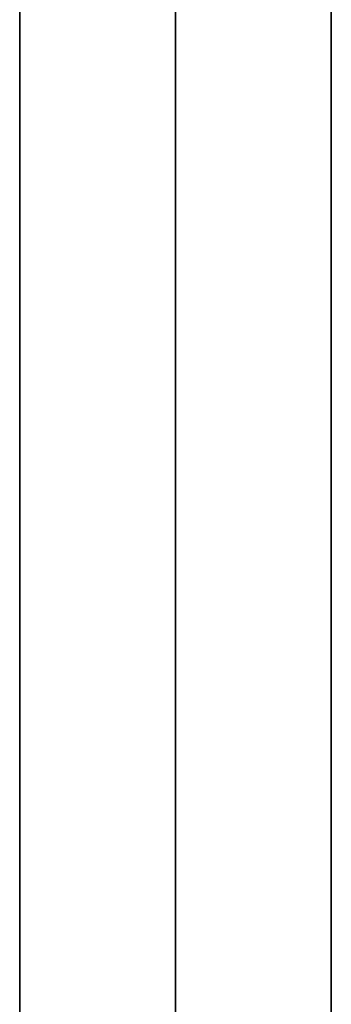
# Model space of a CAD drawing. Header units: millimetres. Extents: x -250 to 250, y -226 to 214.
# Tile 171 of 175: x 198 to 210, y 85 to 123. Entities that reach past the tile are written whole.
import ezdxf

# ---------------------------------------------------------------- set-up
doc = ezdxf.new("R2010")
doc.units = ezdxf.units.MM
doc.layers.add('Livello 01', color=7, linetype='Continuous')

# ---------------------------------------------------------------- blocks, each defined once
blk = doc.blocks.new('MCP141A16_01')
at = {"layer": 'Livello 01', "color": 253, "true_color": 0x999999}
for p, q in [((-149.5, 55, 6), (149.5, 55, 6)), ((-221.5, 13.75, 12), (149.5, 13.75, 12)), ((-221.5, 13.75), (149.5, 13.75)), ((149.5, -55, 6), (-149.5, -55, 6))]:
    blk.add_line(p, q, dxfattribs=at)
for points in [[(-149.5, 55), (149.5, 55)], [(149.5, 55, 12), (-149.5, 55, 12)], [(149.5, -55), (-149.5, -55)], [(-149.5, -55, 12), (149.5, -55, 12)]]:
    blk.add_open_spline(points, degree=1, dxfattribs=at)
blk = doc.blocks.new('MCP141A10_01')
at = {"layer": 'Livello 01', "color": 253, "true_color": 0x999999}
blk.add_line((-185.5, 14, 6), (185.5, 14, 6), dxfattribs=at)
for points in [[(-185.5, 14), (185.5, 14)], [(185.5, 14, 12), (-185.5, 14, 12)]]:
    blk.add_open_spline(points, degree=1, dxfattribs=at)

msp = doc.modelspace()

# ---------------------------------------------------------------- block references
at = {"layer": 'Livello 01', "extrusion": (-1, -2.71926e-32, 1.22465e-16), "rotation": 180}
msp.add_blockref('MCP141A16_01', (-7.53, 186.97, -210), dxfattribs=at)
at = {"layer": 'Livello 01', "rotation": 90}
msp.add_blockref('MCP141A10_01', (224, -28.47, 131.97), dxfattribs=at)
at = {"layer": 'Livello 01', "extrusion": (3.26536e-16, 4.35382e-18, -1), "rotation": 270}
msp.add_blockref('MCP141A10_01', (-224, -28.47, -241.97), dxfattribs=at)

doc.saveas('drawing.dxf')
